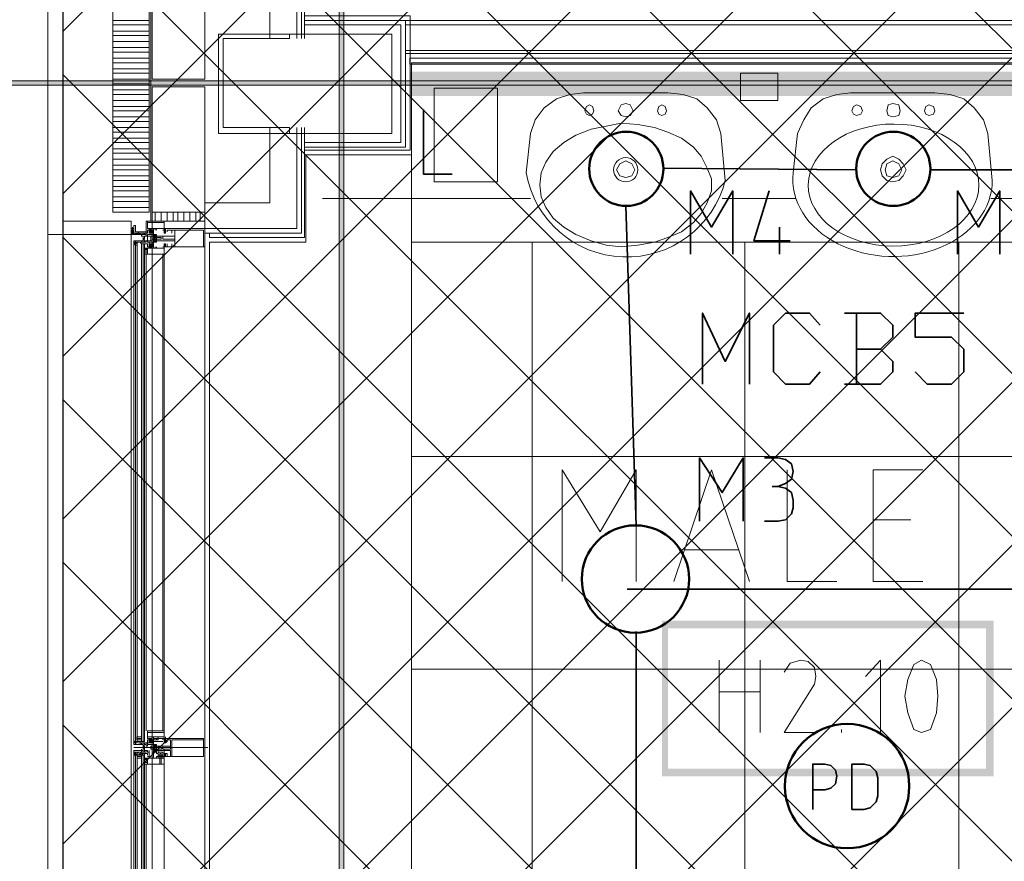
# Model space of a CAD drawing. Header units: millimetres. Extents: x 0.9 to 32.8, y 0.3 to 23.1.
# Tile 42 of 111: x 2.221 to 3.309, y 15.72 to 16.65. Entities that reach past the tile are written whole.
import ezdxf

# ---------------------------------------------------------------- set-up
doc = ezdxf.new("R2010")
doc.units = ezdxf.units.MM
doc.layers.add('PDF_Geometry', color=9, linetype='Continuous', true_color=0x808080)
doc.layers.add('PDF_Solid Fills', color=7, linetype='Continuous')

msp = doc.modelspace()

# ---------------------------------------------------------------- hatches: boundary and pattern name
h = msp.add_hatch()
h.set_pattern_fill('ANSI37', color=256, scale=0.04)
h.paths.add_polyline_path([(2.2693, 20.3277), (5.0592, 20.3277), (5.0592, 12.9796), (2.2693, 12.9796)])
at = {"layer": 'PDF_Solid Fills', "true_color": 0x808080, "transparency": 33554559}
for points in [[(2.5776, 22.9427), (2.5744, 22.9427), (2.5744, 0.435), (2.5794, 0.435), (2.5794, 22.9427)], [(28.2152, 16.5795), (28.2152, 16.5828), (1.3427, 16.5828), (1.3427, 16.5778), (28.2152, 16.5778)]]:
    msp.add_hatch(color=8, dxfattribs=at).paths.add_polyline_path(points)

# ---------------------------------------------------------------- linework, layer by layer
msp.add_lwpolyline([(2.2693, 20.3277), (5.0592, 20.3277), (5.0592, 12.9796), (2.2693, 12.9796)], close=True)
at = {"layer": 'PDF_Geometry', "lineweight": 5}
msp.add_lwpolyline([(2.5794, 0.435), (2.5794, 22.9427), (2.5776, 22.9427), (2.5744, 22.9427), (2.5744, 0.435)], dxfattribs=at)
at = {"layer": 'PDF_Geometry', "lineweight": 18}
for points in [[(2.2693, 16.5795), (2.2693, 16.7478), (2.2526, 16.7478), (2.2526, 16.5795), (2.2526, 16.4128), (2.2693, 16.4128), (2.3444, 16.4128), (2.3444, 16.4278), (2.2693, 16.4278), (2.2693, 16.4128)], [(2.3643, 16.5795), (2.3643, 16.4378), (2.3243, 16.4378), (2.3243, 16.5795), (2.3643, 16.5795), (2.3243, 16.5795), (2.3243, 16.7211), (2.3643, 16.7211)], [(2.4259, 16.5845), (2.4259, 16.7211), (2.3676, 16.7211), (2.3676, 16.5845)], [(2.6326, 16.5245), (2.6326, 16.6345), (2.441, 16.6345), (2.441, 16.5245)], [(2.441, 16.5795), (2.441, 16.6345), (2.5193, 16.6345), (2.5193, 16.6295), (2.446, 16.6295), (2.446, 16.5795), (2.446, 16.5311), (2.5193, 16.5311), (2.5193, 16.5245), (2.441, 16.5245)], [(4.1008, 16.6011), (4.1008, 16.6078), (2.6525, 16.6078), (2.6525, 16.6011)], [(3.0592, 16.5611), (3.0592, 16.5911), (3.0176, 16.5911), (3.0176, 16.5611)], [(2.4259, 16.4378), (2.4259, 16.5761), (2.3676, 16.5761), (2.3676, 16.4378)], [(2.7493, 16.4711), (2.7493, 16.5745), (2.6793, 16.5745), (2.6793, 16.4711)], [(2.8559, 16.5495), (2.8543, 16.5545), (2.8509, 16.5561), (2.8477, 16.5545), (2.8459, 16.5495), (2.8477, 16.5461), (2.8509, 16.5445), (2.8543, 16.5461)], [(2.8992, 16.5495), (2.896, 16.5561), (2.8911, 16.5578), (2.8859, 16.5561), (2.8827, 16.5495), (2.8859, 16.5445), (2.8911, 16.5428), (2.896, 16.5445)], [(2.936, 16.5495), (2.9344, 16.5545), (2.931, 16.5561), (2.9276, 16.5545), (2.9261, 16.5495), (2.9276, 16.5461), (2.931, 16.5445), (2.9344, 16.5461)], [(3.1527, 16.5495), (3.1509, 16.5545), (3.1459, 16.5561), (3.1427, 16.5545), (3.1409, 16.5495), (3.1427, 16.5461), (3.1459, 16.5445), (3.1509, 16.5461)], [(3.1942, 16.5495), (3.1926, 16.5561), (3.1861, 16.5578), (3.1809, 16.5561), (3.1793, 16.5495), (3.1809, 16.5445), (3.1861, 16.5428), (3.1926, 16.5445)], [(3.2326, 16.5495), (3.231, 16.5545), (3.226, 16.5561), (3.2226, 16.5545), (3.221, 16.5495), (3.2226, 16.5461), (3.226, 16.5445), (3.231, 16.5461)], [(2.796, 16.4678), (2.7976, 16.4545), (2.8026, 16.4428), (2.8109, 16.4311), (2.8227, 16.4211), (2.836, 16.4128), (2.8527, 16.4061), (2.8694, 16.4012), (2.8859, 16.3995), (2.9044, 16.4012), (2.9227, 16.4045), (2.9376, 16.4095), (2.9527, 16.4161), (2.966, 16.4261), (2.9744, 16.4361), (2.9809, 16.4478), (2.9859, 16.4611), (2.9859, 16.4745), (2.9809, 16.4862), (2.9744, 16.4995), (2.966, 16.5095), (2.9527, 16.5195), (2.9376, 16.5261), (2.9227, 16.5311), (2.9044, 16.5345), (2.8859, 16.5361), (2.8694, 16.5328), (2.8527, 16.5295), (2.836, 16.5228), (2.8227, 16.5145), (2.8109, 16.5045), (2.8026, 16.4928), (2.7976, 16.4811)], [(2.901, 16.4845), (2.8976, 16.4911), (2.8911, 16.4945), (2.8843, 16.4911), (2.8809, 16.4845), (2.8843, 16.4778), (2.8911, 16.4761), (2.8976, 16.4778)], [(3.201, 16.4845), (3.1976, 16.4911), (3.1926, 16.4962), (3.1861, 16.4995), (3.1793, 16.4962), (3.1743, 16.4911), (3.1725, 16.4845), (3.1743, 16.4778), (3.1793, 16.4728), (3.1861, 16.4711), (3.1926, 16.4728), (3.1976, 16.4778)], [(3.196, 16.4845), (3.1926, 16.4911), (3.1861, 16.4945), (3.1793, 16.4911), (3.1777, 16.4845), (3.1793, 16.4778), (3.1861, 16.4761), (3.1926, 16.4778)], [(2.4259, 16.4278), (2.4259, 16.4378), (2.3676, 16.4378), (2.3676, 16.4278)], [(2.3476, 16.4145), (2.3476, 16.4228), (2.3494, 16.4228), (2.3494, 16.4161), (2.3609, 16.4161), (2.3609, 16.4145)], [(2.3476, 16.4178), (2.3476, 16.4161), (2.3476, 16.4178), (2.3476, 16.4195)], [(2.3794, 16.4195), (2.381, 16.4195), (2.381, 16.4261), (2.3627, 16.4261), (2.3627, 16.4195)], [(2.381, 16.4178), (2.3826, 16.4161), (2.381, 16.4178), (2.3826, 16.4178), (2.3826, 16.4161), (2.3826, 16.4178), (2.381, 16.4195), (2.381, 16.4178), (2.3826, 16.4178)], [(2.3826, 16.4145), (2.381, 16.4161), (2.3826, 16.4161), (2.381, 16.4161), (2.3826, 16.4178), (2.381, 16.4161), (2.3826, 16.4161), (2.381, 16.4145)], [(2.4243, 16.3995), (2.4243, 16.4178), (2.3926, 16.4178), (2.3926, 16.3995)], [(2.4259, 16.4195), (2.4259, 16.4145)], [(2.3494, 16.4145), (2.3494, 16.4128)], [(2.351, 16.4145), (2.3525, 16.4128), (2.351, 16.4145), (2.3525, 16.4128)], [(2.3525, 16.4145), (2.3525, 16.4128), (2.3543, 16.4128)], [(2.3609, 16.4128), (2.3559, 16.4128), (2.3559, 16.4112), (2.3577, 16.4112), (2.3577, 16.4078), (2.3593, 16.4078), (2.3593, 16.4112), (2.3609, 16.4112)], [(2.3609, 16.4045), (2.3559, 16.4045), (2.3559, 16.4061), (2.3577, 16.4061), (2.3577, 16.4095), (2.3593, 16.4061), (2.3609, 16.4061)], [(2.3677, 16.4112), (2.3627, 16.4112), (2.3627, 16.4128), (2.3692, 16.4128), (2.3692, 16.4078), (2.3677, 16.4078)], [(2.3627, 16.4061), (2.3677, 16.4061), (2.3677, 16.4112), (2.3692, 16.4112), (2.3692, 16.4045), (2.3627, 16.4045)], [(2.3726, 16.4078), (2.3726, 16.4095), (2.371, 16.4095), (2.371, 16.4078)], [(2.3927, 16.4078), (2.3927, 16.4111), (2.3794, 16.4111), (2.3794, 16.4078)], [(2.3577, 16.4061), (2.3577, 16.4045)], [(2.3593, 16.4028), (2.3593, 15.8528)], [(2.3593, 16.3961), (2.3609, 16.3978), (2.3593, 16.3961), (2.3627, 16.3978), (2.3609, 16.3961)], [(2.3627, 16.3961), (2.3627, 16.3978), (2.3594, 16.3978), (2.3594, 16.3961)], [(2.3794, 16.3978), (2.381, 16.3978), (2.381, 16.3912), (2.3627, 16.3912), (2.3627, 16.3978)], [(2.3661, 16.3978), (2.3677, 16.3995), (2.3692, 16.4012), (2.3677, 16.3995)], [(2.3826, 16.4012), (2.3826, 16.4028), (2.381, 16.4028), (2.381, 16.4012), (2.3826, 16.4028), (2.381, 16.3995), (2.3826, 16.4012), (2.381, 16.3995), (2.3826, 16.3995)], [(2.381, 16.4012), (2.381, 16.4028), (2.3826, 16.4028), (2.3826, 16.4012), (2.3826, 16.4028), (2.3826, 16.4012), (2.381, 16.4028), (2.3826, 16.3995), (2.381, 16.4012), (2.3826, 16.3995)], [(2.3627, 16.3945), (2.3593, 16.3945), (2.3627, 16.3945), (2.3593, 16.3945)], [(2.3627, 16.3928), (2.3593, 16.3928), (2.3627, 16.3928), (2.3593, 16.3928)], [(3.2276, 15.8661), (3.2344, 15.8845), (3.2359, 15.9028), (3.2344, 15.9212), (3.2276, 15.9378), (3.2177, 15.9428), (3.2093, 15.9378), (3.2025, 15.9212), (3.1994, 15.9028), (3.2025, 15.8845), (3.2093, 15.8661), (3.2177, 15.8628)], [(2.3794, 15.8578), (2.381, 15.8578), (2.381, 15.8628), (2.3627, 15.8628), (2.3627, 15.8578)], [(2.3559, 15.8561), (2.3559, 15.8578), (2.3509, 15.8578), (2.3509, 15.8561)], [(2.3559, 15.8545), (2.3559, 15.8578), (2.3509, 15.8578), (2.3509, 15.8545)], [(2.3677, 15.8512), (2.3643, 15.8545), (2.3661, 15.8512), (2.3643, 15.8528), (2.3643, 15.8512), (2.3692, 15.8545), (2.3661, 15.8512), (2.3677, 15.8528), (2.3692, 15.8528)], [(2.3742, 15.8561), (2.3742, 15.8578), (2.3692, 15.8578), (2.3692, 15.8561)], [(2.3742, 15.8545), (2.3742, 15.8578), (2.3692, 15.8578), (2.3692, 15.8545)], [(2.3826, 15.8528), (2.3826, 15.8512), (2.381, 15.8512), (2.381, 15.8561), (2.3826, 15.8561)], [(2.4243, 15.8362), (2.4243, 15.8545), (2.3893, 15.8545), (2.3893, 15.8362)], [(2.3494, 15.8378), (2.3494, 15.8412), (2.3543, 15.8412), (2.3559, 15.8395), (2.3593, 15.8395), (2.3593, 15.8378)], [(2.3609, 15.8512), (2.3559, 15.8512), (2.3559, 15.8495), (2.3577, 15.8495), (2.3577, 15.8445), (2.3593, 15.8495), (2.3609, 15.8495)], [(2.3627, 15.8495), (2.3677, 15.8495), (2.3677, 15.8445), (2.3692, 15.8445), (2.3692, 15.8495)], [(2.3692, 15.8478), (2.3692, 15.8495), (2.371, 15.8495), (2.3692, 15.8478), (2.3726, 15.8495)], [(2.371, 15.8462), (2.3692, 15.8462)], [(2.3692, 15.8445), (2.3692, 15.8428), (2.3692, 15.8445), (2.371, 15.8445)], [(2.3726, 15.8445), (2.3692, 15.8428), (2.371, 15.8445)], [(2.3726, 15.8445), (2.3726, 15.8462), (2.371, 15.8462), (2.371, 15.8445)], [(2.3794, 15.8378), (2.3794, 15.8412), (2.3744, 15.8412), (2.3744, 15.8378)], [(2.3878, 15.8445), (2.3878, 15.8478), (2.3794, 15.8478), (2.3794, 15.8445)], [(2.3494, 15.8395), (2.3476, 15.8378), (2.3494, 15.8395), (2.3494, 15.8378)], [(2.3559, 15.8362), (2.3559, 15.8345), (2.351, 15.8345), (2.351, 15.8362), (2.3559, 15.8362), (2.3559, 15.8345), (2.351, 15.8345), (2.351, 15.8362)], [(2.3593, 15.5562), (2.3593, 15.8378)], [(2.3593, 15.8345), (2.3609, 15.8345), (2.3627, 15.8328), (2.3593, 15.8345), (2.3609, 15.8328)], [(2.3593, 15.8312), (2.3627, 15.8312), (2.3593, 15.8312), (2.3627, 15.8312)], [(2.3627, 15.8328), (2.3627, 15.8345), (2.3594, 15.8345), (2.3594, 15.8328)], [(2.3794, 15.8345), (2.381, 15.8345), (2.381, 15.8278), (2.3627, 15.8278), (2.3627, 15.8345)], [(2.3742, 15.8378), (2.3794, 15.8378), (2.3794, 15.8345), (2.3794, 15.8362), (2.3742, 15.8362), (2.3742, 15.8345), (2.3726, 15.8345), (2.3726, 15.8362), (2.3742, 15.8362)], [(2.3826, 15.8378), (2.3826, 15.8362), (2.381, 15.8362), (2.3826, 15.8378), (2.381, 15.8362), (2.381, 15.8378), (2.3826, 15.8362), (2.381, 15.8395), (2.3826, 15.8378), (2.3826, 15.8395), (2.381, 15.8395), (2.3826, 15.8395)], [(2.3826, 15.8378), (2.3826, 15.8362), (2.381, 15.8362), (2.381, 15.8395), (2.3826, 15.8395)], [(2.3593, 15.8295), (2.3627, 15.8295)]]:
    msp.add_lwpolyline(points, close=True, dxfattribs=at)
for points in [[(2.3609, 16.7445), (2.3609, 16.7311), (2.3661, 16.7311), (2.3661, 16.5795), (2.3661, 16.4278), (2.3609, 16.4278), (2.3609, 16.4161)], [(2.5327, 16.6295), (2.5327, 16.7461), (2.4259, 16.7461), (2.4259, 16.7411), (2.5277, 16.7411), (2.5277, 16.6295)], [(2.4311, 16.7461), (2.4311, 16.7511), (2.536, 16.7511), (2.536, 16.6295)], [(2.4259, 16.7128), (2.4977, 16.7128), (2.4977, 16.6295)], [(2.3243, 16.6495), (2.3643, 16.6495)], [(2.536, 16.5061), (2.6527, 16.5061), (2.6527, 16.5795), (2.6527, 16.6545), (2.536, 16.6545)], [(2.536, 16.5095), (2.6475, 16.5095), (2.6475, 16.5795), (2.6475, 16.6495), (5.0276, 16.6495)], [(2.536, 16.6495), (2.6475, 16.6495)], [(2.3243, 16.6445), (2.3643, 16.6445)], [(2.3243, 16.6378), (2.3643, 16.6378)], [(2.536, 16.5145), (2.6426, 16.5145), (2.6426, 16.5795), (2.6426, 16.6445), (2.536, 16.6445)], [(2.6475, 16.6445), (5.0276, 16.6445)], [(2.3243, 16.6328), (2.3643, 16.6328)], [(2.3243, 16.6261), (2.3643, 16.6261)], [(2.3243, 16.6195), (2.3643, 16.6195)], [(2.3243, 16.6145), (2.3643, 16.6145)], [(2.6475, 16.6161), (5.0276, 16.6161)], [(2.3243, 16.6078), (2.3643, 16.6078)], [(2.3243, 16.6028), (2.3643, 16.6028)], [(2.6475, 16.6128), (5.0276, 16.6128)], [(4.1008, 16.4012), (4.1008, 16.6078), (2.6527, 16.6078)], [(2.3243, 16.5961), (2.3643, 16.5961)], [(2.3243, 16.5912), (2.3643, 16.5912)], [(2.3243, 16.5845), (2.3643, 16.5845)], [(2.3243, 16.5728), (2.3643, 16.5728)], [(3.296, 16.4728), (3.291, 16.5245), (3.2861, 16.5395), (3.2759, 16.5528), (3.2644, 16.5628), (3.2493, 16.5678), (3.2326, 16.5695), (3.1861, 16.5695), (3.1393, 16.5695), (3.1242, 16.5678), (3.1093, 16.5628), (3.096, 16.5528), (3.0877, 16.5395), (3.0809, 16.5245), (3.0759, 16.4811)], [(2.3243, 16.5678), (2.3643, 16.5678)], [(2.3243, 16.5611), (2.3643, 16.5611)], [(2.3243, 16.5545), (2.3643, 16.5545)], [(2.3243, 16.5495), (2.3643, 16.5495)], [(2.3243, 16.5428), (2.3643, 16.5428)], [(2.3243, 16.5378), (2.3643, 16.5378)], [(2.3243, 16.5311), (2.3643, 16.5311)], [(2.3243, 16.5261), (2.3643, 16.5261)], [(2.4259, 16.4478), (2.4977, 16.4478), (2.4977, 16.5311)], [(2.4259, 16.4195), (2.5277, 16.4195), (2.5277, 16.5311)], [(2.4259, 16.4145), (2.5327, 16.4145), (2.5327, 16.5311)], [(2.4311, 16.4145), (2.4311, 16.4095), (2.536, 16.4095), (2.536, 16.5311)], [(2.3243, 16.5195), (2.3643, 16.5195)], [(2.3243, 16.5145), (2.3643, 16.5145)], [(2.3243, 16.5078), (2.3643, 16.5078)], [(2.3243, 16.5028), (2.3643, 16.5028)], [(2.3243, 16.4962), (2.3643, 16.4962)], [(2.3243, 16.4895), (2.3643, 16.4895)], [(2.3243, 16.4845), (2.3643, 16.4845)], [(2.3243, 16.4778), (2.3643, 16.4778)], [(2.3243, 16.4728), (2.3643, 16.4728)], [(2.3243, 16.4661), (2.3643, 16.4661)], [(2.3243, 16.4611), (2.3643, 16.4611)], [(2.3243, 16.4545), (2.3643, 16.4545)], [(2.5559, 16.4528), (2.7859, 16.4528)], [(2.9976, 16.4528), (3.0793, 16.4528)], [(3.2942, 16.4528), (3.3743, 16.4528)], [(2.3243, 16.4495), (2.3643, 16.4495)], [(2.3243, 16.4428), (2.3643, 16.4428)], [(2.3677, 15.5212), (2.3677, 16.4378)], [(2.371, 16.4378), (2.371, 16.4278)], [(2.3776, 16.4378), (2.3776, 16.4278)], [(2.3844, 16.4378), (2.3844, 16.4278)], [(2.3909, 16.4378), (2.3909, 16.4278)], [(2.3959, 16.4378), (2.3959, 16.4278)], [(2.4026, 16.4378), (2.4026, 16.4278)], [(2.4092, 16.4378), (2.4092, 16.4278)], [(2.416, 16.4378), (2.416, 16.4278)], [(2.4209, 16.4378), (2.4209, 16.4278)], [(2.4259, 16.4378), (2.4259, 15.5212)], [(2.3525, 16.4128), (2.3494, 16.4145), (2.351, 16.4128), (2.3494, 16.4145), (2.351, 16.4128), (2.3494, 16.4145), (2.3476, 16.4145), (2.3476, 16.4161), (2.3476, 16.4178), (2.3476, 16.4161), (2.3476, 16.4178), (2.346, 16.4178), (2.346, 16.4195), (2.346, 16.4211), (2.346, 16.4195), (2.346, 16.4211), (2.346, 16.4195), (2.3444, 16.4195), (2.3444, 16.4178), (2.3444, 16.4161), (2.3444, 16.4145), (2.3476, 16.4145), (2.3476, 16.4161), (2.3476, 16.4178), (2.3476, 16.4195), (2.3476, 16.4211), (2.3476, 16.4195), (2.3476, 16.4178), (2.3476, 16.4195), (2.3476, 16.4211)], [(2.3444, 16.4195), (2.346, 16.4195), (2.346, 16.4211), (2.346, 16.4195), (2.346, 16.4178), (2.346, 16.4161), (2.3444, 16.4145), (2.3444, 16.4161), (2.3444, 16.4178), (2.3444, 16.4195), (2.3444, 16.4178), (2.3444, 16.4128), (2.3476, 16.4128), (2.3476, 16.4178), (2.346, 16.4161), (2.346, 16.4178), (2.3476, 16.4178), (2.3476, 16.4161), (2.3476, 16.4178), (2.3476, 16.4161), (2.3476, 16.4145), (2.3476, 16.4161), (2.346, 16.4161), (2.346, 16.4178), (2.346, 16.4195), (2.346, 16.4178), (2.346, 16.4161), (2.346, 16.4145), (2.3476, 16.4128)], [(2.3444, 15.5462), (2.3444, 16.4128), (2.3444, 16.4145), (2.3444, 16.4161), (2.3444, 16.4178), (2.3444, 16.4195), (2.3444, 16.4211), (2.3444, 16.4195), (2.3444, 16.4211), (2.3444, 16.4195), (2.3444, 16.4178), (2.3444, 16.4161), (2.3444, 16.4178), (2.3444, 16.4161), (2.3444, 16.4178), (2.3444, 16.4161), (2.3444, 16.4178), (2.3444, 16.4195), (2.3476, 16.4195), (2.3476, 16.4178), (2.3476, 16.4195), (2.3476, 16.4178), (2.3476, 16.4195), (2.346, 16.4195), (2.346, 16.4211), (2.346, 16.4195), (2.346, 16.4178), (2.346, 16.4161), (2.346, 16.4178), (2.346, 16.4161), (2.346, 16.4178), (2.346, 16.4195), (2.346, 16.4178), (2.3444, 16.4178), (2.3444, 16.4161), (2.346, 16.4161), (2.346, 16.4178), (2.346, 16.4161), (2.346, 16.4145), (2.346, 16.4161), (2.3476, 16.4145), (2.3494, 16.4145), (2.351, 16.4128)], [(2.346, 16.4128), (2.3444, 16.4145), (2.3444, 16.4128), (2.3444, 16.4145), (2.3444, 16.4161), (2.3444, 16.4178), (2.3444, 16.4195), (2.3444, 16.4178), (2.3444, 16.4195), (2.3444, 16.4178), (2.3444, 16.4161), (2.346, 16.4161), (2.346, 16.4145)], [(2.346, 16.4161), (2.346, 16.4178), (2.3444, 16.4178), (2.346, 16.4161), (2.346, 16.4145), (2.346, 16.4161), (2.3476, 16.4161)], [(2.371, 16.4178), (2.371, 16.4195), (2.3692, 16.4195), (2.3692, 16.4112), (2.3692, 16.4128), (2.3677, 16.4128), (2.3677, 16.4145), (2.3661, 16.4145), (2.3692, 16.4178), (2.3692, 16.4145), (2.3643, 16.4178), (2.3677, 16.4145), (2.3643, 16.4161), (2.3643, 16.4195), (2.3677, 16.4195), (2.3677, 16.4178), (2.3677, 16.4195), (2.3643, 16.4195), (2.3643, 16.4161), (2.3643, 16.4178), (2.3643, 16.4145), (2.3643, 16.4161), (2.3661, 16.4145), (2.3643, 16.4178), (2.3627, 16.4178), (2.3627, 16.4145), (2.3525, 16.4145), (2.3525, 16.4128), (2.3543, 16.4128), (2.3494, 16.4128), (2.3494, 16.4145), (2.3476, 16.4145), (2.3476, 16.4128), (2.3559, 16.4128)], [(2.3826, 16.4161), (2.3826, 16.4178), (2.3826, 16.4195), (2.381, 16.4195), (2.381, 16.4178), (2.381, 16.4161), (2.381, 16.4278), (2.3627, 16.4278), (2.3627, 16.4195), (2.3661, 16.4195), (2.3643, 16.4178), (2.3643, 16.4161), (2.3677, 16.4195), (2.3643, 16.4145), (2.3677, 16.4178), (2.3643, 16.4145)], [(2.3643, 16.4195), (2.3692, 16.4161), (2.3677, 16.4178), (2.3661, 16.4195), (2.3677, 16.4178), (2.3692, 16.4178), (2.3692, 16.4145)], [(2.3677, 16.4161), (2.3692, 16.4161), (2.3677, 16.4145), (2.3643, 16.4145), (2.3643, 16.4178), (2.3643, 16.4161)], [(2.3844, 16.4028), (2.3844, 16.3995), (2.3893, 16.3995), (2.3893, 16.4028), (2.3893, 16.3995), (2.3927, 16.3995), (2.3927, 16.4061), (2.3742, 16.4061), (2.371, 16.4061), (2.371, 16.4078), (2.3776, 16.4078), (2.3776, 16.4095), (2.3726, 16.4095), (2.3726, 16.4112), (2.371, 16.4112), (2.3927, 16.4112), (2.3927, 16.4178), (2.3893, 16.4178), (2.3893, 16.4145), (2.3893, 16.4178), (2.3844, 16.4178), (2.3844, 16.4161)], [(2.3726, 16.4178), (2.3726, 16.4195), (2.381, 16.4195), (2.381, 16.4178), (2.3794, 16.4178)], [(2.381, 16.4028), (2.3826, 16.4028), (2.3826, 16.4012), (2.3826, 16.4028), (2.3826, 16.3995), (2.4259, 16.3995), (2.4259, 16.4195), (2.3826, 16.4195), (2.3826, 16.4145)], [(2.381, 16.4178), (2.381, 16.4145), (2.3826, 16.4145), (2.3826, 16.4178)], [(2.2526, 15.5462), (2.2526, 16.4128)], [(2.3444, 16.4161), (2.346, 16.4128), (2.3444, 16.4161)], [(2.346, 16.4145), (2.3476, 16.4128), (2.346, 16.4145)], [(2.3476, 16.4161), (2.3476, 16.4145), (2.3476, 16.4161)], [(2.3494, 16.4128), (2.3494, 16.4145)], [(2.3525, 16.4145), (2.3525, 16.4161)], [(2.3543, 16.4145), (2.3525, 16.4145), (2.3543, 16.4145)], [(2.3559, 16.4145), (2.3543, 16.4145), (2.3559, 16.4145)], [(2.3543, 16.4128), (2.3543, 16.4145)], [(2.3643, 16.4128), (2.3627, 16.4128), (2.3627, 16.4112), (2.3609, 16.4112), (2.3609, 16.4128), (2.3609, 16.4145), (2.3559, 16.4145)], [(2.3577, 16.4128), (2.3577, 16.4145)], [(2.3593, 16.4128), (2.3593, 16.4145)], [(2.3627, 16.4061), (2.3627, 16.4112), (2.3593, 16.4112)], [(2.3661, 16.4061), (2.3661, 16.4112), (2.3661, 16.4061), (2.3677, 16.4061), (2.3677, 16.4112), (2.3661, 16.4112)], [(2.3692, 16.4061), (2.371, 16.4045), (2.3692, 16.4045), (2.3692, 16.4061), (2.3726, 16.4078), (2.3726, 16.4095), (2.3726, 16.4078), (2.371, 16.4078), (2.3692, 16.4095), (2.371, 16.4095), (2.3726, 16.4095), (2.3726, 16.4112), (2.3692, 16.4128), (2.371, 16.4128), (2.3692, 16.4112), (2.371, 16.4128), (2.3726, 16.4112), (2.371, 16.4128), (2.3726, 16.4128), (2.3726, 16.4112), (2.371, 16.4112), (2.371, 16.4095), (2.3726, 16.4095), (2.3726, 16.4112), (2.3726, 16.4078), (2.371, 16.4078), (2.371, 16.4061), (2.3726, 16.4061), (2.3726, 16.4045), (2.3692, 16.4045), (2.3692, 16.4095), (2.371, 16.4095), (2.3692, 16.4095), (2.3692, 16.4128), (2.3726, 16.4128), (2.371, 16.4128)], [(2.3726, 16.4095), (2.3726, 16.4078), (2.3726, 16.4095), (2.3692, 16.4112), (2.3692, 16.4128), (2.371, 16.4112), (2.3692, 16.4112), (2.3726, 16.4128), (2.3692, 16.4095), (2.371, 16.4112), (2.3726, 16.4112), (2.3726, 16.4128)], [(2.3726, 16.4045), (2.371, 16.4045), (2.3692, 16.4061), (2.3726, 16.4045), (2.3692, 16.4078), (2.3692, 16.4095), (2.3692, 16.4112), (2.371, 16.4095), (2.3692, 16.4095), (2.371, 16.4112)], [(2.3726, 16.4061), (2.371, 16.4061), (2.3692, 16.4078), (2.371, 16.4078), (2.3692, 16.4061), (2.3692, 16.4078), (2.371, 16.4078), (2.3692, 16.4078), (2.371, 16.4095), (2.3726, 16.4112), (2.3726, 16.4095), (2.3726, 16.4112)], [(2.371, 16.4061), (2.3692, 16.4045), (2.3726, 16.4061), (2.371, 16.4045), (2.3726, 16.4061), (2.3726, 16.4078), (2.371, 16.4078), (2.3692, 16.4061), (2.3692, 16.4045)], [(2.4259, 16.4095), (2.4259, 15.5512)], [(2.3559, 15.8528), (2.3559, 16.4028), (2.3559, 15.8528), (2.351, 15.8528), (2.351, 16.4012), (2.3494, 16.4012), (2.3494, 16.4028), (2.351, 16.4045), (2.3476, 16.4045), (2.3476, 16.4061)], [(2.3643, 16.3995), (2.3627, 16.3995), (2.3627, 16.4028), (2.3559, 16.4028), (2.3543, 16.4045), (2.3525, 16.4045), (2.3543, 16.4045), (2.3476, 16.4045), (2.3476, 16.4061), (2.3559, 16.4061)], [(2.3476, 15.8512), (2.351, 15.8512), (2.3494, 15.8512), (2.3494, 15.8528), (2.351, 15.8528), (2.3476, 15.8528), (2.3476, 15.8512), (2.3476, 15.8528), (2.3494, 15.8512), (2.3476, 15.8528), (2.3494, 15.8528), (2.3494, 16.4012), (2.3494, 16.4028), (2.3476, 16.4028), (2.3494, 16.4045), (2.3476, 16.4028)], [(2.3476, 16.4012), (2.3476, 16.4045)], [(2.3494, 16.4028), (2.3476, 16.4012), (2.3494, 16.4028)], [(2.3476, 15.8528), (2.3476, 16.4012), (2.3476, 15.8528)], [(2.3494, 16.4045), (2.3494, 16.4061)], [(2.351, 16.4012), (2.351, 16.4045)], [(2.3559, 16.4045), (2.3609, 16.4045)], [(2.3577, 15.8528), (2.3577, 16.4028)], [(2.3593, 16.4045), (2.3593, 16.4061), (2.3593, 16.4045)], [(2.3627, 16.3978), (2.3609, 16.3978), (2.3627, 16.3961), (2.3609, 16.3978), (2.3593, 16.3978), (2.3609, 16.3961), (2.3593, 16.3978), (2.3627, 16.3961)], [(2.3609, 16.4061), (2.3627, 16.4061), (2.3627, 16.4045), (2.3643, 16.4045), (2.3643, 16.4028), (2.3643, 16.3978), (2.3677, 16.3978), (2.3677, 16.3995), (2.3643, 16.4028), (2.3677, 16.3995), (2.3643, 16.4028), (2.3643, 16.4012), (2.3643, 16.4028), (2.3677, 16.4028)], [(2.3627, 16.3961), (2.3609, 16.3961), (2.3627, 16.3961)], [(2.3627, 16.4012), (2.3627, 16.4028)], [(2.3826, 16.4012), (2.3826, 16.3995), (2.381, 16.3995), (2.381, 16.4012), (2.381, 16.3912), (2.3627, 16.3912), (2.3627, 16.3978), (2.3643, 16.3978), (2.3692, 16.4028), (2.3643, 16.3995), (2.3677, 16.4028), (2.3643, 16.4012), (2.3661, 16.4028), (2.3643, 16.4012), (2.3677, 16.3978)], [(2.3677, 16.3995), (2.3677, 16.3978), (2.3643, 16.3978), (2.3643, 16.4012)], [(2.3643, 16.3995), (2.3661, 16.3978), (2.3643, 16.3995)], [(2.3692, 16.4028), (2.3692, 16.3995), (2.3692, 16.4028), (2.3661, 16.4028), (2.3692, 16.4012), (2.3677, 16.4028), (2.3677, 16.4045), (2.3692, 16.4045), (2.3692, 16.4061), (2.3692, 16.3978), (2.371, 16.3978), (2.371, 16.3995)], [(2.3726, 16.3995), (2.3726, 16.3978), (2.381, 16.3978), (2.381, 16.3995), (2.3794, 16.3995)], [(2.381, 15.8561), (2.381, 15.8545), (2.3826, 15.8545), (2.381, 15.8545), (2.3826, 15.8528), (2.381, 15.8545), (2.3826, 15.8545), (2.381, 15.8561), (2.381, 16.3995), (2.381, 16.4012), (2.3826, 16.4012), (2.3826, 16.3995)], [(2.3627, 16.3912), (2.3593, 16.3912), (2.3627, 16.3912)], [(2.3627, 16.3912), (2.3593, 16.3912), (2.3627, 16.3912), (2.3593, 16.3912)], [(2.3609, 16.3912), (2.3609, 15.8645)], [(2.3794, 15.8645), (2.3794, 16.3912)], [(2.8209, 16.0295), (2.8209, 16.1528), (2.8626, 16.0845), (2.9026, 16.1528), (2.9026, 16.0295)], [(2.9443, 16.0295), (2.9859, 16.1528), (3.0276, 16.0295)], [(3.0694, 16.1528), (3.0694, 16.0295), (3.1242, 16.0295)], [(3.2192, 16.0295), (3.1642, 16.0295), (3.1642, 16.1528), (3.2192, 16.1528)], [(3.2059, 16.0978), (3.1642, 16.0978)], [(3.0159, 16.0645), (2.9558, 16.0645)], [(2.9942, 15.8628), (2.9942, 15.9428)], [(3.0394, 15.9428), (3.0394, 15.8628)], [(3.101, 15.8628), (3.066, 15.8628), (3.0994, 15.9162), (3.101, 15.9245), (3.0994, 15.9345), (3.0926, 15.9411), (3.0843, 15.9428), (3.0725, 15.9395), (3.066, 15.9295)], [(3.1725, 15.8628), (3.1725, 15.9428), (3.156, 15.9245)], [(2.9942, 15.9078), (3.0394, 15.9078)], [(2.381, 15.8545), (2.381, 15.8528), (2.381, 15.8645), (2.3627, 15.8645), (2.3627, 15.8561), (2.3661, 15.8561), (2.3643, 15.8545), (2.3643, 15.8528), (2.3643, 15.8545), (2.3677, 15.8561), (2.3643, 15.8512), (2.3677, 15.8545), (2.3692, 15.8545), (2.3692, 15.8528)], [(3.1292, 15.8628), (3.1292, 15.8661)], [(2.371, 15.8561), (2.3692, 15.8561), (2.3692, 15.8478), (2.3692, 15.8495), (2.3677, 15.8495), (2.3677, 15.8528), (2.3677, 15.8512), (2.3677, 15.8528), (2.3677, 15.8545), (2.3677, 15.8561), (2.3643, 15.8561), (2.3643, 15.8545), (2.3643, 15.8512), (2.3677, 15.8512), (2.3677, 15.8528), (2.3643, 15.8545), (2.3627, 15.8545), (2.3627, 15.8512), (2.3525, 15.8512), (2.3543, 15.8512), (2.3543, 15.8495), (2.3494, 15.8495), (2.3494, 15.8512), (2.3476, 15.8512), (2.3476, 15.8495), (2.3559, 15.8495), (2.3559, 15.8512), (2.3609, 15.8512), (2.3609, 15.8478), (2.3627, 15.8478), (2.3627, 15.8512), (2.3643, 15.8512), (2.3643, 15.8561), (2.3677, 15.8561), (2.3677, 15.8545), (2.3677, 15.8528), (2.3794, 15.8528)], [(2.351, 15.8512), (2.351, 15.8528), (2.3476, 15.8528), (2.3593, 15.8528)], [(2.3559, 15.8545), (2.351, 15.8545), (2.3559, 15.8545), (2.351, 15.8545)], [(2.3692, 15.8512), (2.3643, 15.8561), (2.3692, 15.8528), (2.3677, 15.8545), (2.3661, 15.8561), (2.3677, 15.8561)], [(2.3742, 15.8528), (2.3692, 15.8528), (2.3692, 15.8545), (2.3742, 15.8545), (2.3692, 15.8545), (2.3742, 15.8545)], [(2.3726, 15.8395), (2.3726, 15.8428), (2.381, 15.8428), (2.3726, 15.8428), (2.3726, 15.8395), (2.3742, 15.8395), (2.3742, 15.8428), (2.3742, 15.8445), (2.3742, 15.8428), (2.3878, 15.8428), (2.3878, 15.8362), (2.3844, 15.8362), (2.3844, 15.8395), (2.3826, 15.8395), (2.3826, 15.8362), (2.4243, 15.8362), (2.4243, 15.8561), (2.3826, 15.8561), (2.3826, 15.8512), (2.3844, 15.8528), (2.3844, 15.8545), (2.3878, 15.8545), (2.3878, 15.8478), (2.371, 15.8478), (2.3726, 15.8478), (2.3726, 15.8462), (2.3742, 15.8462), (2.3742, 15.8478), (2.376, 15.8462), (2.3776, 15.8462), (2.3794, 15.8462), (2.3776, 15.8445), (2.376, 15.8445), (2.3742, 15.8445), (2.371, 15.8445), (2.371, 15.8428), (2.3742, 15.8428)], [(2.3726, 15.8561), (2.3726, 15.8545), (2.3726, 15.8561), (2.381, 15.8561), (2.3794, 15.8561), (2.3794, 15.8545)], [(2.381, 15.8528), (2.3826, 15.8528), (2.3826, 15.8545), (2.381, 15.8528), (2.3826, 15.8545), (2.381, 15.8528), (2.3826, 15.8528), (2.381, 15.8528), (2.381, 15.8512), (2.3826, 15.8512)], [(2.3826, 15.8561), (2.3826, 15.8578)], [(2.3494, 15.8512), (2.3476, 15.8512), (2.3494, 15.8512)], [(2.4293, 15.8462), (2.3476, 15.8462)], [(2.3627, 15.8378), (2.3627, 15.8395), (2.3559, 15.8395), (2.3543, 15.8412), (2.3525, 15.8412), (2.3543, 15.8412), (2.3476, 15.8412), (2.3476, 15.8428), (2.3559, 15.8428)], [(2.351, 15.8412), (2.351, 15.8378), (2.3494, 15.8395), (2.3494, 15.8412), (2.351, 15.8412), (2.3476, 15.8412), (2.3476, 15.8428)], [(2.3476, 15.8412), (2.3476, 15.8378), (2.351, 15.8378), (2.3476, 15.8378), (2.3593, 15.8378), (2.3494, 15.8412), (2.3476, 15.8395), (2.3494, 15.8412), (2.3476, 15.8395)], [(2.3677, 15.8362), (2.3677, 15.8378), (2.3677, 15.8345), (2.3643, 15.8345), (2.3643, 15.8395), (2.3643, 15.8412), (2.3627, 15.8412), (2.3627, 15.8428), (2.3609, 15.8428), (2.3609, 15.8412), (2.3609, 15.8428), (2.3593, 15.8428), (2.3593, 15.8478), (2.3577, 15.8478), (2.3577, 15.8428), (2.3559, 15.8428), (2.3559, 15.8412), (2.3609, 15.8412), (2.3559, 15.8412), (2.3559, 15.8428), (2.3559, 15.8445)], [(2.3577, 15.8495), (2.3577, 15.8512)], [(2.3577, 15.8428), (2.3577, 15.8412), (2.3577, 15.8428)], [(2.3593, 15.8495), (2.3593, 15.8512)], [(2.3593, 15.8428), (2.3593, 15.8412)], [(2.3609, 15.8495), (2.3609, 15.8512)], [(2.3643, 15.8412), (2.3643, 15.8428)], [(2.3661, 15.8445), (2.3661, 15.8478), (2.3661, 15.8445)], [(2.3661, 15.8478), (2.3677, 15.8478), (2.3677, 15.8445), (2.3661, 15.8445)], [(2.3677, 15.8395), (2.3677, 15.8412), (2.3692, 15.8412), (2.3692, 15.8428), (2.3692, 15.8345), (2.371, 15.8345)], [(2.3692, 15.8478), (2.3692, 15.8495), (2.371, 15.8495), (2.3726, 15.8495), (2.371, 15.8495), (2.3726, 15.8478), (2.3692, 15.8495), (2.371, 15.8478), (2.3692, 15.8462), (2.371, 15.8462), (2.371, 15.8478)], [(2.3726, 15.8428), (2.3726, 15.8445), (2.371, 15.8445), (2.3692, 15.8462), (2.371, 15.8478), (2.3726, 15.8495), (2.3726, 15.8478), (2.3726, 15.8462), (2.3726, 15.8478), (2.3726, 15.8462), (2.3726, 15.8445), (2.3726, 15.8462), (2.3692, 15.8478), (2.3692, 15.8495), (2.371, 15.8478), (2.3726, 15.8462), (2.3726, 15.8478), (2.371, 15.8462), (2.3692, 15.8445), (2.371, 15.8428), (2.3726, 15.8428), (2.3692, 15.8445), (2.3726, 15.8412), (2.3726, 15.8428), (2.371, 15.8428), (2.371, 15.8445), (2.3726, 15.8445), (2.3726, 15.8478), (2.371, 15.8478), (2.3726, 15.8478), (2.3726, 15.8495), (2.3692, 15.8495), (2.3692, 15.8462), (2.371, 15.8462), (2.3692, 15.8462), (2.3692, 15.8412), (2.3692, 15.8428)], [(2.3692, 15.8478), (2.371, 15.8462), (2.3692, 15.8478)], [(2.3692, 15.8445), (2.3692, 15.8462)], [(2.371, 15.8428), (2.3692, 15.8428), (2.3692, 15.8412), (2.3692, 15.8428), (2.371, 15.8412), (2.3692, 15.8428), (2.371, 15.8412), (2.3726, 15.8428), (2.371, 15.8412), (2.3726, 15.8428), (2.3692, 15.8412), (2.3726, 15.8412)], [(2.3726, 15.8445), (2.3726, 15.8462)], [(2.381, 15.8445), (2.381, 15.5695)], [(2.3593, 15.8395), (2.3494, 15.8378), (2.3494, 15.5578), (2.3476, 15.5578), (2.3494, 15.5562), (2.3476, 15.5578), (2.3476, 15.5562)], [(2.3476, 15.8378), (2.3476, 15.5578), (2.3476, 15.8378)], [(2.3494, 15.8378), (2.3494, 15.8395)], [(2.3559, 15.8378), (2.3559, 15.5562), (2.3559, 15.8378), (2.351, 15.8378), (2.3559, 15.8378), (2.351, 15.8378), (2.351, 15.5578), (2.351, 15.5562)], [(2.3559, 15.8362), (2.351, 15.8362)], [(2.3577, 15.8378), (2.3577, 15.5562), (2.3577, 15.5545)], [(2.3627, 15.8328), (2.3593, 15.8328), (2.3609, 15.8328), (2.3627, 15.8345), (2.3593, 15.8328), (2.3609, 15.8345), (2.3593, 15.8328)], [(2.3627, 15.8345), (2.3609, 15.8345), (2.3627, 15.8345)], [(2.3627, 15.8328), (2.3609, 15.8328), (2.3627, 15.8328)], [(2.381, 15.8395), (2.3826, 15.8395), (2.381, 15.8378), (2.3826, 15.8395), (2.381, 15.8378), (2.381, 15.8278), (2.3627, 15.8278), (2.3627, 15.8345), (2.3643, 15.8345)], [(2.3643, 15.8362), (2.3627, 15.8362)], [(2.3692, 15.8362), (2.3692, 15.8395)], [(2.3726, 15.8345), (2.3726, 15.8362), (2.3726, 15.8345), (2.381, 15.8345), (2.381, 15.8362), (2.3794, 15.8362)], [(2.3776, 15.8278), (2.3776, 15.8395), (2.376, 15.8395), (2.376, 15.8278)], [(2.3794, 15.8378), (2.3794, 15.8395)], [(2.3826, 15.8362), (2.381, 15.8378), (2.3826, 15.8362)], [(2.3826, 15.8362), (2.3826, 15.8378)], [(2.3627, 15.8295), (2.3593, 15.8295), (2.3627, 15.8295)], [(2.3627, 15.8278), (2.3593, 15.8278), (2.3627, 15.8278)], [(2.3627, 15.8278), (2.3593, 15.8278), (2.3627, 15.8278)], [(2.3609, 15.8278), (2.3609, 15.5695)]]:
    msp.add_lwpolyline(points, dxfattribs=at)
at = {"layer": 'PDF_Geometry', "color": 254, "lineweight": 18, "true_color": 0xdcdcdc}
for points in [[(4.1026, 16.4045), (4.1026, 16.6028), (2.6544, 16.6028), (2.6544, 16.4045)], [(2.6543, 16.5011), (2.5376, 16.5011), (2.5376, 16.4045), (2.4311, 16.4045), (2.4311, 15.5462), (2.5376, 15.5462), (2.5376, 15.4495), (2.6543, 15.4495)], [(4.1026, 15.2228), (4.1026, 16.4045), (2.6544, 16.4045), (2.6544, 15.2228)]]:
    msp.add_lwpolyline(points, close=True, dxfattribs=at)
at = {"layer": 'PDF_Geometry', "lineweight": 5}
msp.add_lwpolyline([(28.2152, 16.5795), (28.2152, 16.5828), (1.3427, 16.5828), (1.3427, 16.5778), (28.2152, 16.5778)], close=True, dxfattribs=at)
at = {"layer": 'PDF_Geometry', "lineweight": 18}
msp.add_lwpolyline([(3.001, 16.4728), (2.996, 16.5245), (2.9911, 16.5395), (2.9809, 16.5528), (2.9694, 16.5628), (2.9543, 16.5678), (2.9376, 16.5695), (2.8911, 16.5695), (2.8443, 16.5695), (2.8292, 16.5678), (2.8143, 16.5628), (2.801, 16.5528), (2.7909, 16.5395), (2.7859, 16.5245), (2.7809, 16.4811, 0.806871)], format="xyb", close=True, dxfattribs=at)
at = {"layer": 'PDF_Geometry', "color": 7, "lineweight": 35}
for points in [[(2.6676, 16.5511), (2.6676, 16.4795), (2.6992, 16.4795)], [(2.9326, 16.4862), (3.1443, 16.4845)], [(3.2276, 16.4845), (3.4409, 16.4845)], [(2.9626, 16.3912), (2.9626, 16.4611), (2.9859, 16.4211), (3.0093, 16.4611), (3.0093, 16.3912)], [(3.0493, 16.4611), (3.0326, 16.4061), (3.0725, 16.4061)], [(3.2576, 16.3912), (3.2576, 16.4611), (3.2809, 16.4211), (3.3043, 16.4611), (3.3043, 16.3912)], [(2.8911, 16.4445), (2.9026, 16.0912)], [(3.061, 16.4211), (3.061, 16.3912)], [(2.9759, 16.2478), (2.9759, 16.3261), (3.001, 16.2728), (3.0276, 16.3261), (3.0276, 16.2478)], [(3.1059, 16.2612), (3.0942, 16.2478), (3.0676, 16.2478), (3.0543, 16.2612), (3.0543, 16.3128), (3.0676, 16.3261), (3.0942, 16.3261), (3.1059, 16.3128)], [(3.1725, 16.2862), (3.1861, 16.2995), (3.1861, 16.3128), (3.1725, 16.3261), (3.1326, 16.3261)], [(3.1459, 16.3261), (3.1459, 16.2478)], [(3.2109, 16.2612), (3.2242, 16.2478), (3.2508, 16.2478), (3.2644, 16.2612), (3.2644, 16.2862), (3.2508, 16.2995), (3.2109, 16.2995), (3.2109, 16.3261), (3.2644, 16.3261)], [(3.1326, 16.2478), (3.1725, 16.2478), (3.1861, 16.2612), (3.1861, 16.2728), (3.1725, 16.2862), (3.1459, 16.2862)], [(2.9725, 16.0962), (2.9725, 16.1662), (2.9976, 16.1278), (3.0208, 16.1662), (3.0208, 16.0962)], [(3.0443, 16.1662), (3.0592, 16.1662), (3.0676, 16.1645), (3.0743, 16.1595), (3.0759, 16.1511), (3.0743, 16.1428), (3.0676, 16.1378), (3.0592, 16.1345), (3.0527, 16.1345)], [(3.0443, 16.0962), (3.0592, 16.0962), (3.0676, 16.0978), (3.0743, 16.1045), (3.0759, 16.1111), (3.0759, 16.1195), (3.0743, 16.1278), (3.0676, 16.1328), (3.0592, 16.1345)], [(2.8927, 16.0212), (3.8377, 16.0212)], [(2.9026, 15.9745), (2.9026, 15.5495), (2.9509, 15.5495), (2.9509, 15.3828)], [(3.0976, 15.7778), (3.0976, 15.8278), (3.1109, 15.8278), (3.1177, 15.8262), (3.1226, 15.8212), (3.1242, 15.8145), (3.1226, 15.8062), (3.1177, 15.8012), (3.1109, 15.7995), (3.0976, 15.7995)]]:
    msp.add_lwpolyline(points, dxfattribs=at)
at = {"layer": 'PDF_Geometry', "color": 254, "lineweight": 18, "true_color": 0xdcdcdc}
for points in [[(2.7877, 15.2228), (2.7877, 16.4045)], [(3.0227, 15.2228), (3.0227, 16.4045)], [(3.2592, 15.2228), (3.2592, 16.4045)], [(2.6543, 16.1678), (4.1026, 16.1678)], [(2.6543, 15.9328), (4.1026, 15.9328)]]:
    msp.add_lwpolyline(points, dxfattribs=at)
at = {"layer": 'PDF_Geometry', "color": 7, "lineweight": 35}
msp.add_lwpolyline([(3.1409, 15.7778), (3.1542, 15.7778), (3.161, 15.7795), (3.1676, 15.7862), (3.1694, 15.7928), (3.1694, 15.8128), (3.1676, 15.8195), (3.161, 15.8262), (3.1542, 15.8278), (3.1409, 15.8278)], close=True, dxfattribs=at)
at = {"layer": 'PDF_Geometry', "color": 3, "lineweight": 50}
for centre, radius in [((2.8916, 16.4855), 0.041), ((3.1866, 16.4855), 0.041), ((2.9017, 16.0323), 0.0593), ((3.1356, 15.8035), 0.0687)]:
    msp.add_circle(centre, radius, dxfattribs=at)
at = {"layer": 'PDF_Geometry', "lineweight": 18}
msp.add_circle((2.891, 16.4845), 0.0134, dxfattribs=at)
for centre, major_axis, ratio, start_param, end_param in [((3.1869, 16.4676), (0.0943, 0.0005), 0.715173, 3.13086, 9.414045), ((3.1857, 16.473), (-0.1102, 0.0018), 0.765515, 6.208013, 9.443499)]:
    msp.add_ellipse(centre, major_axis=major_axis, ratio=ratio, start_param=start_param, end_param=end_param, dxfattribs=at)
at = {"layer": 'PDF_Solid Fills', "color": 3, "lineweight": 35, "transparency": 33554559}
for points in [[(4.1008, 16.5661), (4.1008, 16.5928), (2.6527, 16.5661)], [(4.1008, 16.5928), (2.6527, 16.5661), (2.6527, 16.5928)]]:
    msp.add_solid(points, dxfattribs=at)
at = {"layer": 'PDF_Solid Fills', "color": 8, "lineweight": 18, "true_color": 0x808080, "transparency": 33554559}
for points in [[(2.931, 15.8145), (2.9376, 15.8228), (2.931, 15.9862)], [(2.9376, 15.8228), (2.931, 15.9862), (2.9376, 15.9778)], [(2.931, 15.9862), (2.9376, 15.9778), (3.2976, 15.9862)], [(2.9376, 15.9778), (3.2976, 15.9862), (3.2892, 15.9778)], [(3.2976, 15.9862), (3.2892, 15.9778), (3.2976, 15.8145)], [(3.2892, 15.9778), (3.2976, 15.8145), (3.2892, 15.8228)], [(3.2976, 15.8145), (3.2892, 15.8228), (2.931, 15.8145)], [(3.2892, 15.8228), (2.931, 15.8145), (2.9376, 15.8228)]]:
    msp.add_solid(points, dxfattribs=at)

doc.saveas('drawing.dxf')
